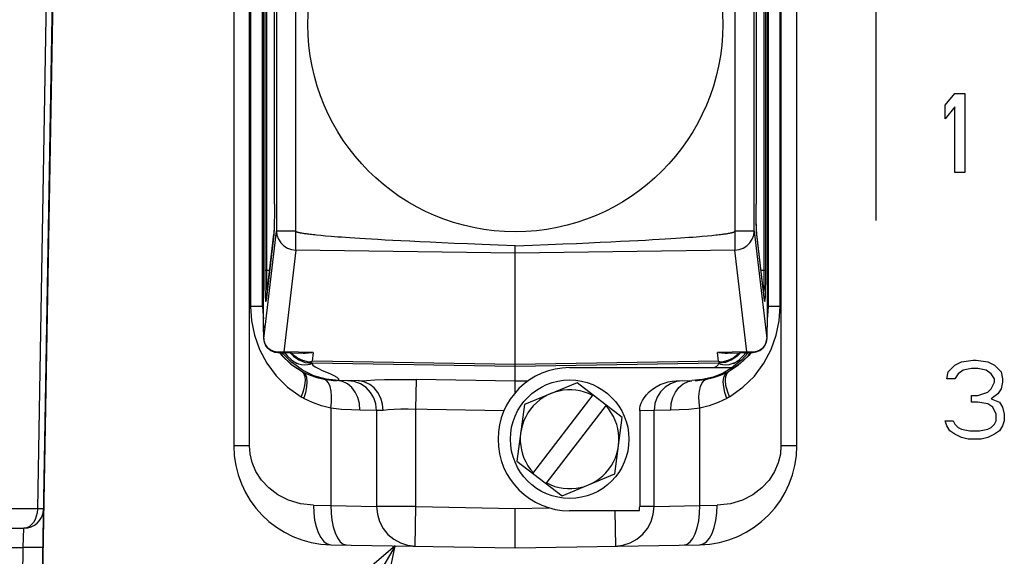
# Model space of a CAD drawing. Header units: millimetres. Extents: x 0 to 1249, y 0 to 420.
# Tile 91 of 104: x 495.42 to 502.07, y 257.35 to 260.98. Entities that reach past the tile are written whole.
import ezdxf

# ---------------------------------------------------------------- set-up
doc = ezdxf.new("R2010")
doc.units = ezdxf.units.MM
doc.header["$LTSCALE"] = 32.67
doc.linetypes.add('CENTER', pattern=[0.6, 0.375, -0.075, 0.075, -0.075])
doc.layers.get('0').update_dxf_attribs({"linetype": 'CONTINUOUS'})
for name, color, linetype in [('AXIS', 7, 'CONTINUOUS'), ('DRA_ITEM', 7, 'CONTINUOUS'), ('PIPING_NO', 7, 'CONTINUOUS'), ('ROUND', 7, 'CONTINUOUS')]:
    doc.layers.add(name, color=color, linetype=linetype)

msp = doc.modelspace()

# ---------------------------------------------------------------- linework, layer by layer
at = {"color": 6, "linetype": 'CONTINUOUS'}
for p, q in [((496.865201, 263.788823), (496.865201, 258.098739)), ((500.665201, 258.098739), (500.665201, 263.788823)), ((497.283977, 259.54836), (497.283977, 262.339202)), ((500.246425, 262.339234), (500.246425, 259.548327)), ((497.140217, 259.730492), (497.140217, 262.15707)), ((500.390185, 262.15707), (500.390185, 259.730492)), ((497.140127, 259.698219), (497.140088, 259.693664)), ((500.390312, 259.69426), (500.39027, 259.699314)), ((497.139127, 259.616063), (497.139013, 259.611589)), ((497.139766, 259.655637), (497.139688, 259.650853)), ((500.390707, 259.65152), (500.390623, 259.656823)), ((497.08308, 259.0822), (497.135431, 259.529002)), ((497.136134, 259.536601), (497.135443, 259.529098)), ((497.484533, 259.515289), (497.451966, 259.518269)), ((497.522694, 259.512058), (497.484533, 259.515289)), ((500.062275, 259.516761), (500.092405, 259.519625)), ((500.092405, 259.519625), (500.118113, 259.522273)), ((500.39496, 259.529091), (500.394234, 259.537048)), ((500.447323, 259.0822), (500.394972, 259.529002)), ((498.765201, 258.458688), (498.765201, 259.449587)), ((497.082712, 259.079566), (497.082667, 259.079334)), ((497.083081, 259.082202), (497.082712, 259.079566)), ((500.447454, 259.081135), (500.447322, 259.082201)), ((500.447729, 259.079362), (500.447454, 259.081135)), ((500.447684, 259.079541), (500.447729, 259.079362)), ((497.066641, 258.916376), (497.066733, 258.89658)), ((497.066876, 258.881665), (497.067011, 258.86761)), ((500.463526, 258.881665), (500.463669, 258.89658)), ((497.067274, 258.851202), (497.067449, 258.840262)), ((497.067851, 258.823549), (497.067846, 258.82269)), ((500.462557, 258.82269), (500.462576, 258.823548)), ((500.462953, 258.840262), (500.463128, 258.851202)), ((497.163242, 258.728825), (497.167758, 258.728607)), ((497.168445, 258.728459), (497.341883, 258.725431)), ((497.199264, 258.720782), (497.194262, 258.728008)), ((497.25933, 258.659796), (497.199264, 258.720782)), ((497.203398, 258.733972), (497.201309, 258.734075)), ((497.401606, 258.729461), (497.203398, 258.73397)), ((497.209378, 258.727744), (497.215819, 258.719074)), ((497.249916, 258.683639), (497.269094, 258.669413)), ((497.341883, 258.725478), (497.313691, 258.728872)), ((497.333061, 258.725585), (497.347998, 258.7241)), ((497.353883, 258.725554), (497.341883, 258.725478)), ((497.347998, 258.7241), (497.394914, 258.729722)), ((497.393494, 258.729778), (497.353883, 258.725554)), ((500.327004, 258.733972), (500.128797, 258.729461)), ((500.135488, 258.729722), (500.182385, 258.7241)), ((500.176705, 258.725548), (500.136909, 258.729778)), ((500.188519, 258.725478), (500.176705, 258.725548)), ((500.182385, 258.7241), (500.197345, 258.725585)), ((500.217738, 258.728998), (500.188519, 258.725478)), ((500.18852, 258.725431), (500.361956, 258.728459)), ((500.291064, 258.677808), (500.228462, 258.6271)), ((500.33584, 258.728003), (500.291064, 258.677808)), ((500.329094, 258.734075), (500.327004, 258.73397)), ((500.366016, 258.728792), (500.368059, 258.728887)), ((497.260781, 258.658679), (497.25933, 258.659796)), ((497.329475, 258.60955), (497.260781, 258.658679)), ((497.268987, 258.669492), (497.273949, 258.666255)), ((497.273949, 258.666255), (497.282309, 258.660968)), ((497.282309, 258.660968), (497.292899, 258.654458)), ((497.298765, 258.618718), (497.330025, 258.59927)), ((499.131868, 258.627114), (500.230071, 258.627114)), ((500.237223, 258.654284), (500.249375, 258.661767)), ((500.249375, 258.661767), (500.261297, 258.669414)), ((497.330025, 258.59927), (497.33431, 258.597006)), ((500.196092, 258.597006), (500.200378, 258.59927)), ((500.200378, 258.59927), (500.207676, 258.60382)), ((497.551545, 258.540435), (497.563305, 258.540105)), ((497.705134, 258.537633), (497.563305, 258.540105)), ((497.714551, 258.537273), (497.705134, 258.537633)), ((499.181956, 258.525408), (498.826413, 258.377972)), ((499.487411, 258.291217), (499.181956, 258.525408)), ((499.850864, 258.538077), (499.956632, 258.539923)), ((498.884082, 257.913728), (499.289713, 258.442791)), ((498.826413, 258.377972), (498.776325, 257.996345)), ((498.974022, 257.844771), (499.379654, 258.373834)), ((499.437322, 257.909589), (499.487411, 258.291217)), ((499.604468, 258.335951), (499.604468, 257.688858)), ((498.776325, 257.996345), (499.081779, 257.762154)), ((499.081779, 257.762154), (499.437322, 257.909589)), ((498.765201, 257.410442), (498.765201, 257.67715)), ((499.602056, 257.660448), (499.131868, 257.660448)), ((497.520233, 257.432173), (498.765201, 257.410442)), ((498.765201, 257.410442), (500.010169, 257.432173))]:
    msp.add_line(p, q, dxfattribs=at)
at = {"color": 9, "linetype": 'CONTINUOUS'}
for p, q in [((496.972192, 258.098739), (496.972192, 263.788823)), ((500.558211, 263.788823), (500.558211, 258.098739)), ((497.066658, 258.91642), (497.066658, 262.971141)), ((500.463745, 262.971141), (500.463745, 258.91642)), ((496.977937, 262.847291), (496.977937, 259.04027)), ((497.058465, 259.040202), (497.058465, 262.847359)), ((500.471938, 262.847359), (500.471938, 259.040202)), ((500.552466, 259.04027), (500.552466, 262.847291)), ((497.074608, 262.603872), (497.074608, 259.283689)), ((497.087758, 259.283689), (497.087758, 262.603872)), ((500.442645, 262.603872), (500.442645, 259.283689)), ((500.455794, 259.283689), (500.455794, 262.603872)), ((497.153037, 262.339234), (497.153037, 259.548327)), ((500.377366, 259.548327), (500.377366, 262.339234)), ((497.140088, 259.693664), (497.139688, 259.650853)), ((497.140217, 259.730492), (497.140088, 259.693664)), ((500.390312, 259.69426), (500.390185, 259.730492)), ((500.390707, 259.65152), (500.390312, 259.69426)), ((497.139013, 259.611589), (497.138445, 259.589292)), ((497.139688, 259.650853), (497.139013, 259.611589)), ((500.391105, 259.626432), (500.390707, 259.65152)), ((500.391567, 259.602299), (500.391105, 259.626432)), ((497.067851, 258.823549), (497.153037, 259.548327)), ((497.136641, 259.543313), (497.135305, 259.526675)), ((497.137836, 259.568971), (497.136641, 259.543313)), ((497.138445, 259.589292), (497.137836, 259.568971)), ((497.283977, 259.548327), (497.153037, 259.548327)), ((500.377366, 259.548327), (500.246425, 259.548327)), ((500.377366, 259.548327), (500.462551, 258.823549)), ((500.392568, 259.568924), (500.391567, 259.602299)), ((500.393762, 259.543294), (500.392568, 259.568924)), ((500.395098, 259.526675), (500.393762, 259.543294)), ((497.135305, 259.526675), (497.082953, 259.079872)), ((497.135431, 259.529002), (497.135305, 259.526675)), ((497.135442, 259.529099), (497.135431, 259.529002)), ((500.394972, 259.529002), (500.394961, 259.529092)), ((500.395098, 259.526675), (500.394972, 259.529002)), ((500.447449, 259.079872), (500.395098, 259.526675)), ((497.283977, 259.419557), (497.203398, 258.73397)), ((498.765201, 259.399718), (497.283977, 259.419557)), ((500.246425, 259.419557), (498.765201, 259.399718)), ((500.327004, 258.733972), (500.246425, 259.419557)), ((497.106688, 259.283689), (497.074608, 259.283689)), ((500.455794, 259.283689), (500.423715, 259.283689)), ((497.082953, 259.079872), (497.08308, 259.0822)), ((500.447323, 259.0822), (500.447449, 259.079872)), ((497.058465, 259.04027), (496.977937, 259.04027)), ((497.066249, 259.040202), (497.058465, 259.040202)), ((500.471938, 259.040202), (500.464154, 259.040202)), ((500.552466, 259.04027), (500.471938, 259.04027)), ((497.066876, 258.881665), (497.066658, 258.91642)), ((497.067274, 258.851202), (497.066876, 258.881665)), ((500.463526, 258.881665), (500.463128, 258.851202)), ((500.463745, 258.91642), (500.463526, 258.881665)), ((497.067851, 258.823549), (497.067274, 258.851202)), ((497.067851, 258.823549), (497.067846, 258.822744)), ((497.07168, 258.798502), (497.067851, 258.823549)), ((500.462551, 258.823549), (500.458727, 258.798518)), ((500.463128, 258.851202), (500.462551, 258.823549)), ((500.462551, 258.823549), (500.462558, 258.822746)), ((497.082486, 258.775002), (497.07168, 258.798502)), ((497.097933, 258.757052), (497.082486, 258.775002)), ((500.458727, 258.798518), (500.44793, 258.775023)), ((497.175691, 258.731258), (497.161733, 258.73156)), ((497.167758, 258.728607), (497.168449, 258.728587)), ((497.168449, 258.728587), (497.172006, 258.728579)), ((497.177255, 258.728305), (497.19222, 258.70801)), ((497.19222, 258.70801), (497.258212, 258.646046)), ((497.201309, 258.734075), (497.200442, 258.73404)), ((497.205013, 258.72782), (497.209914, 258.725909)), ((497.209914, 258.725909), (497.212864, 258.723051)), ((497.401606, 258.729461), (497.394654, 258.670317)), ((500.135748, 258.670317), (500.128797, 258.729461)), ((500.272188, 258.646044), (500.338181, 258.708009)), ((500.329958, 258.734041), (500.329094, 258.734075)), ((500.338181, 258.708009), (500.353147, 258.728305)), ((500.368679, 258.73156), (500.354718, 258.731258)), ((500.361952, 258.728587), (500.362692, 258.728609)), ((500.362692, 258.728609), (500.366016, 258.728792)), ((497.24975, 258.651432), (497.310023, 258.611714)), ((497.258212, 258.646046), (497.334324, 258.596998)), ((497.264061, 258.672871), (497.268665, 258.669696)), ((497.268665, 258.669696), (497.269094, 258.669413)), ((497.269094, 258.669413), (497.281861, 258.661972)), ((497.391934, 258.655434), (497.394008, 258.660597)), ((497.394008, 258.660597), (498.765201, 258.636736)), ((498.765201, 258.647209), (497.394654, 258.670317)), ((500.135748, 258.670317), (498.765201, 258.647209)), ((498.765201, 258.636736), (500.136395, 258.660597)), ((500.138469, 258.655434), (500.136395, 258.660597)), ((500.196079, 258.596998), (500.272188, 258.646044)), ((500.281153, 258.651827), (500.220768, 258.611981)), ((500.249228, 258.662326), (500.2613, 258.669408)), ((500.2613, 258.669408), (500.261734, 258.669694)), ((500.261734, 258.669694), (500.267014, 258.673357)), ((497.571699, 258.55084), (497.573917, 258.539922)), ((498.094458, 258.347011), (498.097948, 258.546363)), ((498.765201, 258.53468), (498.097948, 258.546363)), ((500.194097, 258.589595), (500.207888, 258.603481)), ((500.200401, 258.599283), (500.208214, 258.603573)), ((497.598838, 258.53425), (497.563305, 258.540105)), ((498.849636, 258.536154), (498.765201, 258.534685)), ((499.896743, 258.538877), (499.853215, 258.533252)), ((497.520269, 258.352619), (497.520269, 257.696945)), ((498.688664, 258.336607), (498.042709, 258.347898)), ((498.094458, 257.688858), (498.094458, 258.347011)), ((500.010133, 257.696945), (500.010133, 258.352619)), ((497.82915, 258.338908), (497.716583, 258.340136)), ((497.873265, 258.33756), (497.82915, 258.338908)), ((497.82915, 258.338908), (497.82915, 257.688858)), ((499.701252, 258.338908), (499.604468, 258.335951)), ((499.813819, 258.340136), (499.701252, 258.338908)), ((499.701252, 257.688858), (499.701252, 258.338908)), ((496.972192, 258.098739), (496.865201, 258.098739)), ((500.665201, 258.098739), (500.558211, 258.098739)), ((497.403633, 257.6988), (497.520269, 257.696945)), ((497.520269, 257.696945), (497.82915, 257.688858)), ((498.094458, 257.688858), (497.82915, 257.688858)), ((498.089804, 257.422232), (498.094458, 257.688858)), ((498.094458, 257.688858), (498.765201, 257.67715)), ((498.765201, 257.67715), (498.992059, 257.68111)), ((499.701252, 257.688858), (499.604468, 257.688858)), ((499.701252, 257.688858), (500.010133, 257.696945)), ((500.010133, 257.696945), (500.12677, 257.6988)), ((499.436441, 257.660448), (499.440599, 257.422232)), ((495.069813, 257.413938), (495.445031, 257.413938))]:
    msp.add_line(p, q, dxfattribs=at)
at = {"color": 7, "linetype": 'CONTINUOUS'}
msp.add_line((491.995089, 257.543781), (495.449564, 257.543781), dxfattribs=at)
at = {"color": 6, "linetype": 'CONTINUOUS'}
for points in [[(500.394234, 259.537048), (500.393139, 259.555831), (500.392114, 259.582926), (500.391252, 259.617224), (500.391105, 259.626432)], [(497.138445, 259.589292), (497.138257, 259.581914), (497.137227, 259.555076), (497.136134, 259.536601)], [(497.451966, 259.518269), (497.424179, 259.521021), (497.411859, 259.522319), (497.400484, 259.523569), (497.389984, 259.524772), (497.380294, 259.525931), (497.371352, 259.527048), (497.363104, 259.528126), (497.355496, 259.529167), (497.348483, 259.530172), (497.34202, 259.531144), (497.336065, 259.532085), (497.330582, 259.532997), (497.325535, 259.533881), (497.320893, 259.53474), (497.316626, 259.535576), (497.312707, 259.536389), (497.30911, 259.537184), (497.305814, 259.53796), (497.302797, 259.538721), (497.300037, 259.539471), (497.297515, 259.540211), (497.295217, 259.540946), (497.293129, 259.54168), (497.291241, 259.542417), (497.289545, 259.543163), (497.288037, 259.543926), (497.286722, 259.544717), (497.285612, 259.545547), (497.284736, 259.546438), (497.284169, 259.54738), (497.283977, 259.54836)], [(500.118113, 259.522273), (500.129509, 259.523523), (500.140031, 259.524726), (500.149743, 259.525886), (500.158706, 259.527004), (500.166974, 259.528083), (500.174601, 259.529124), (500.181633, 259.53013), (500.188115, 259.531103), (500.194087, 259.532045), (500.199587, 259.532957), (500.20465, 259.533842), (500.209308, 259.534702), (500.21359, 259.535538), (500.217523, 259.536352), (500.221133, 259.537147), (500.224443, 259.537925), (500.227472, 259.538687), (500.230244, 259.539437), (500.232777, 259.540178), (500.235086, 259.540913), (500.237185, 259.541647), (500.239083, 259.542384), (500.240789, 259.543131), (500.242306, 259.543894), (500.243631, 259.544684), (500.244751, 259.545513), (500.245638, 259.546403), (500.246219, 259.547346), (500.246425, 259.548327)], [(498.765201, 259.449587), (498.64908, 259.453979), (498.542064, 259.458175), (498.443418, 259.462181), (498.352527, 259.466005), (498.268722, 259.469656), (498.191416, 259.473145), (498.120105, 259.476477), (498.054313, 259.479661), (497.993608, 259.482703), (497.937589, 259.48561), (497.885891, 259.488389), (497.838176, 259.491046), (497.794136, 259.493586), (497.753484, 259.496016), (497.715957, 259.49834), (497.681316, 259.500564), (497.649341, 259.502692), (497.619833, 259.504728), (497.592582, 259.506679), (497.567413, 259.508548), (497.544167, 259.51034), (497.522694, 259.512058)], [(498.765201, 259.449587), (498.881169, 259.453974), (498.988057, 259.458163), (499.086595, 259.462165), (499.177397, 259.465984), (499.261131, 259.469632), (499.338379, 259.473117), (499.409644, 259.476446), (499.475402, 259.479627), (499.536083, 259.482666), (499.592085, 259.485572), (499.643773, 259.488349), (499.691484, 259.491004), (499.735527, 259.493543), (499.776185, 259.495971), (499.813721, 259.498294), (499.848376, 259.500517), (499.880366, 259.502645), (499.909892, 259.504681), (499.937163, 259.506631), (499.962352, 259.5085), (499.985621, 259.510291), (500.007116, 259.51201), (500.026975, 259.513658), (500.062275, 259.516761)], [(497.067846, 258.822744), (497.068981, 258.809971), (497.077037, 258.783548), (497.093372, 258.759712), (497.115728, 258.742406), (497.140072, 258.73259), (497.163242, 258.728825)], [(500.368059, 258.728887), (500.39151, 258.732912), (500.415652, 258.742961), (500.437519, 258.76023), (500.453455, 258.78374), (500.461398, 258.809822), (500.462556, 258.822745)], [(497.215819, 258.719074), (497.22892, 258.703609), (497.249916, 258.683639)], [(497.371464, 258.664676), (497.331713, 258.674296), (497.294874, 258.691623), (497.262309, 258.715954), (497.252504, 258.726991)], [(500.277893, 258.726991), (500.267991, 258.71586), (500.235427, 258.691562), (500.198621, 258.674273), (500.158939, 258.664676)], [(500.2613, 258.669408), (500.280479, 258.683633), (500.3015, 258.703628)], [(500.3015, 258.703628), (500.314625, 258.719127), (500.321024, 258.727744)], [(497.573917, 258.539922), (497.488782, 258.548977), (497.406702, 258.572351), (497.329475, 258.60955)], [(497.394008, 258.660597), (497.386466, 258.661654), (497.378948, 258.663014), (497.371464, 258.664676)], [(497.371489, 258.664673), (497.379178, 258.666279), (497.386902, 258.66816), (497.394654, 258.670317)], [(500.230071, 258.627114), (500.167237, 258.590541), (500.099754, 258.56347), (500.029055, 258.546477), (499.956632, 258.539923)], [(500.135748, 258.670317), (500.143501, 258.66816), (500.151224, 258.666279), (500.158914, 258.664673)], [(500.158939, 258.664676), (500.151455, 258.663014), (500.143937, 258.661654), (500.136395, 258.660597)], [(497.873265, 258.337561), (497.868848, 258.380548), (497.856922, 258.42145), (497.838065, 258.458407), (497.813154, 258.48974), (497.783331, 258.514017), (497.749956, 258.530117), (497.714551, 258.537273)], [(499.604468, 258.335951), (499.605519, 258.352277), (499.608778, 258.369063), (499.61452, 258.386589), (499.623141, 258.405033), (499.635016, 258.424281), (499.650395, 258.443961), (499.669287, 258.46345), (499.691339, 258.481898), (499.715864, 258.49843), (499.742016, 258.512371), (499.769052, 258.52336), (499.796476, 258.531297), (499.823872, 258.536181), (499.850864, 258.538077)]]:
    msp.add_lwpolyline(points, dxfattribs=at)
at = {"color": 9, "linetype": 'CONTINUOUS'}
for points in [[(497.153037, 259.548327), (497.156507, 259.520126), (497.166276, 259.49329), (497.181872, 259.469123), (497.202538, 259.4488), (497.227269, 259.433309), (497.254863, 259.423401), (497.283977, 259.419557)], [(497.283977, 259.419557), (497.283646, 259.430082), (497.283441, 259.446211), (497.283371, 259.467179), (497.283441, 259.491993), (497.283646, 259.519476), (497.283978, 259.548358)], [(500.246425, 259.419557), (500.27554, 259.423402), (500.303134, 259.433309), (500.327865, 259.4488), (500.34853, 259.469122), (500.364126, 259.493289), (500.373896, 259.520126), (500.377366, 259.548327)], [(500.246425, 259.548327), (500.246756, 259.519476), (500.246961, 259.491993), (500.247031, 259.467179), (500.246961, 259.446211), (500.246756, 259.430082), (500.246425, 259.419557)], [(497.074608, 259.283689), (497.074742, 259.241525), (497.075142, 259.200703), (497.075798, 259.163062), (497.076684, 259.130325), (497.077762, 259.103988), (497.078985, 259.085223)], [(497.089972, 259.141029), (497.089147, 259.162841), (497.088262, 259.20066), (497.087841, 259.241822), (497.087758, 259.283689)], [(500.442645, 259.283689), (500.442561, 259.241784), (500.442141, 259.200599), (500.441255, 259.162774), (500.44043, 259.141027)], [(500.451417, 259.085218), (500.45264, 259.103979), (500.453718, 259.130314), (500.454604, 259.163051), (500.45526, 259.200694), (500.455661, 259.241519), (500.455794, 259.283689)], [(497.078985, 259.085223), (497.080297, 259.074804), (497.081639, 259.073061), (497.082953, 259.079872)], [(500.447449, 259.079872), (500.448763, 259.073062), (500.450105, 259.074803), (500.451417, 259.085218)], [(496.977937, 259.04027), (496.984409, 258.943875), (497.004461, 258.846093), (497.038791, 258.74939), (497.087682, 258.656659), (497.151151, 258.570745), (497.228732, 258.494259), (497.319606, 258.429961)], [(497.058465, 259.04027), (497.062757, 258.975984), (497.066641, 258.957314)], [(500.210796, 258.429961), (500.301621, 258.494208), (500.379061, 258.570496), (500.442581, 258.656424), (500.491575, 258.74934), (500.525946, 258.846188), (500.545996, 258.944005), (500.552466, 259.04027)], [(500.471938, 259.04027), (500.467674, 258.976219), (500.463761, 258.957334)], [(497.161733, 258.73156), (497.146789, 258.73355), (497.130967, 258.737822), (497.114475, 258.745258), (497.097933, 258.757052)], [(500.44793, 258.775023), (500.432487, 258.757068), (500.415943, 258.745267), (500.399449, 258.737826), (500.383624, 258.733551), (500.368679, 258.73156)], [(497.172006, 258.728579), (497.179111, 258.729016), (497.185528, 258.729946), (497.19164, 258.731146), (497.197025, 258.73253), (497.201242, 258.734094)], [(497.172949, 258.72838), (497.188893, 258.707917), (497.24975, 258.651432)], [(497.200442, 258.73404), (497.188554, 258.732228), (497.175691, 258.731258)], [(497.24485, 258.727125), (497.267386, 258.703569), (497.304779, 258.678731), (497.347126, 258.662733), (497.392413, 258.656626)], [(500.285541, 258.727125), (500.263013, 258.703577), (500.22562, 258.678739), (500.183273, 258.662741), (500.137987, 258.656634)], [(500.357495, 258.728381), (500.342144, 258.70861), (500.281153, 258.651827)], [(500.317519, 258.723024), (500.320625, 258.726026), (500.325054, 258.727723)], [(500.329161, 258.734094), (500.333438, 258.732513), (500.338815, 258.731134), (500.344899, 258.72994), (500.351298, 258.729015), (500.358383, 258.728579), (500.361952, 258.728587)], [(500.354718, 258.731258), (500.341852, 258.732227), (500.329958, 258.734041)], [(497.281861, 258.661972), (497.301557, 258.653742), (497.322787, 258.64856), (497.344379, 258.64678), (497.364205, 258.647921), (497.380671, 258.651161), (497.391928, 258.655436)], [(497.391934, 258.655434), (497.398421, 258.643801), (497.414185, 258.631983), (497.436373, 258.620201), (497.46271, 258.608337), (497.490446, 258.596596), (497.517555, 258.584866), (497.541456, 258.573353), (497.56027, 258.561941), (497.571699, 258.55084)], [(500.107679, 258.627114), (500.124075, 258.637162), (500.134479, 258.646609), (500.138469, 258.655434)], [(500.138474, 258.655436), (500.149806, 258.651135), (500.166381, 258.647895), (500.186389, 258.646784), (500.208138, 258.648647), (500.229473, 258.65395), (500.249228, 258.662326)], [(497.322515, 258.603481), (497.336305, 258.589595), (497.344627, 258.568021), (497.347094, 258.539805), (497.343593, 258.506297), (497.334286, 258.469093), (497.319606, 258.429961)], [(497.334324, 258.596998), (497.380002, 258.576387), (497.426822, 258.560443), (497.4748, 258.549034)], [(497.337067, 258.419772), (497.350674, 258.459933), (497.358789, 258.497232), (497.361419, 258.531283), (497.358201, 258.560444), (497.349082, 258.582788), (497.334324, 258.596998)], [(497.4748, 258.549034), (497.506136, 258.544132), (497.536172, 258.54125), (497.551545, 258.540435)], [(497.520268, 258.352616), (497.524899, 258.394035), (497.525637, 258.432737), (497.522582, 258.468137), (497.515746, 258.498934), (497.505161, 258.523771), (497.491301, 258.540815), (497.4748, 258.549034)], [(497.714551, 258.537273), (497.762091, 258.541005), (497.818273, 258.543927), (497.881639, 258.545963), (497.950602, 258.547062), (498.023331, 258.547197), (498.097948, 258.546363)], [(499.979794, 258.540473), (499.994247, 258.541251), (500.024286, 258.544135), (500.055602, 258.549034)], [(500.010133, 258.352619), (500.005504, 258.394035), (500.004765, 258.432737), (500.00782, 258.468137), (500.014656, 258.498934), (500.025241, 258.523771), (500.039101, 258.540815), (500.055602, 258.549034)], [(500.055602, 258.549034), (500.103581, 258.560443), (500.150401, 258.576387), (500.196079, 258.596998)], [(500.193336, 258.419769), (500.179729, 258.459933), (500.171613, 258.497232), (500.168983, 258.531283), (500.172202, 258.560444), (500.18132, 258.582788), (500.196079, 258.596998)], [(500.210797, 258.429961), (500.196116, 258.469094), (500.186809, 258.506298), (500.183308, 258.539807), (500.185776, 258.568022), (500.194097, 258.589595)], [(497.716583, 258.340136), (497.713048, 258.384078), (497.702387, 258.424867), (497.685017, 258.461864), (497.661414, 258.493551), (497.63212, 258.518369), (497.598838, 258.53425)], [(497.720903, 258.51692), (497.678676, 258.532882), (497.63366, 258.538877)], [(497.82915, 258.338907), (497.824318, 258.382751), (497.810507, 258.423463), (497.788246, 258.460407), (497.758147, 258.492076), (497.720903, 258.51692)], [(499.853215, 258.533252), (499.812958, 258.518659), (499.776599, 258.495639), (499.745625, 258.464835), (499.721564, 258.42697), (499.706426, 258.384253), (499.701252, 258.338907)], [(499.813819, 258.340135), (499.817355, 258.384078), (499.828015, 258.424867), (499.845385, 258.461864), (499.868988, 258.493551), (499.898282, 258.518369), (499.931564, 258.53425), (499.95688, 258.538422)], [(497.337067, 258.419771), (497.331194, 258.423061), (497.325373, 258.426458), (497.319606, 258.429961)], [(497.520269, 258.352619), (497.457508, 258.368605), (497.396441, 258.390949), (497.337067, 258.419771)], [(500.193335, 258.419771), (500.133961, 258.390949), (500.072894, 258.368605), (500.010133, 258.352619)], [(500.210796, 258.429961), (500.205029, 258.426458), (500.199209, 258.423061), (500.193335, 258.419771)], [(497.716583, 258.340136), (497.659085, 258.341625), (497.593216, 258.345506), (497.520269, 258.352619)], [(498.042709, 258.347898), (497.992857, 258.347351), (497.946868, 258.345389), (497.906501, 258.342086), (497.873265, 258.33756)], [(500.010133, 258.352619), (499.937186, 258.345506), (499.871317, 258.341625), (499.813819, 258.340136)], [(497.403633, 257.6988), (497.314761, 257.708316), (497.234031, 257.732404), (497.162767, 257.768742), (497.101879, 257.814955), (497.052284, 257.868412), (497.014728, 257.926977), (496.989675, 257.987358), (496.976154, 258.045626), (496.972192, 258.098739)], [(500.558211, 258.098739), (500.55405, 258.044115), (500.540165, 257.985513), (500.514939, 257.925571), (500.477739, 257.8679), (500.428821, 257.815218), (500.368726, 257.76943), (500.297999, 257.733038), (500.217081, 257.70859), (500.12677, 257.6988)], [(497.403633, 257.6988), (497.405201, 257.647322), (497.41115, 257.598499), (497.421103, 257.553867), (497.434975, 257.513871), (497.452461, 257.480155), (497.473146, 257.454285), (497.496161, 257.437947), (497.520233, 257.432173)], [(497.520269, 257.696944), (497.521631, 257.645405), (497.52697, 257.596606), (497.535999, 257.55196), (497.548622, 257.511956), (497.564562, 257.47824), (497.583442, 257.45238), (497.60447, 257.436062), (497.626482, 257.430319)], [(497.82915, 257.688858), (497.834127, 257.637403), (497.848888, 257.587882), (497.87288, 257.542155), (497.9052, 257.501942), (497.944635, 257.468755), (497.989701, 257.44384), (498.038705, 257.428136), (498.089804, 257.422232)], [(499.440599, 257.422232), (499.491707, 257.428138), (499.540755, 257.443864), (499.585871, 257.468826), (499.625335, 257.502078), (499.657649, 257.542349), (499.681601, 257.588095), (499.696307, 257.637562), (499.701252, 257.688858)], [(499.90392, 257.430319), (499.92524, 257.435714), (499.945289, 257.450647), (499.963441, 257.474234), (499.979516, 257.506271), (499.992841, 257.546019), (500.002785, 257.592515), (500.008655, 257.643727), (500.010134, 257.696944)], [(500.010169, 257.432173), (500.033485, 257.437598), (500.055428, 257.452553), (500.075313, 257.476152), (500.092943, 257.508191), (500.107582, 257.547934), (500.118536, 257.59441), (500.125072, 257.645645), (500.12677, 257.6988)]]:
    msp.add_lwpolyline(points, dxfattribs=at)
at = {"color": 7, "linetype": 'CONTINUOUS'}
msp.add_circle((498.765201, 260.943781), 1.4, dxfattribs=at)
at = {"color": 6, "linetype": 'CONTINUOUS'}
msp.add_circle((499.131868, 258.143781), 0.4, dxfattribs=at)
for centre, radius, start, end in [((499.131868, 258.143781), 0.483333, 90, 270), ((499.131868, 258.143781), 0.333333, 62.3104926, 222.7348545), ((499.131868, 258.143781), 0.333333, 242.3104926, 42.7348545), ((497.531868, 258.098739), 0.666667, 180, 269), ((499.998535, 258.098739), 0.666667, 271, 360), ((499.435945, 257.688858), 0.168523, 350.2945688, 360)]:
    msp.add_arc(centre, radius, start, end, dxfattribs=at)
at = {"layer": 'AXIS', "color": 7, "linetype": 'CENTER'}
msp.add_line((501.198535, 291.474161), (501.198535, 254.217901), dxfattribs=at)
at = {"layer": 'DRA_ITEM', "color": 2, "linetype": 'CONTINUOUS'}
msp.add_line((497.954241, 257.424598), (487.766564, 240.14508), dxfattribs=at)
msp.add_lwpolyline([(497.570381, 255.561359), (497.954241, 257.424598), (496.509729, 256.186699)], dxfattribs=at)
at = {"layer": 'PIPING_NO', "color": 4, "linetype": 'CONTINUOUS'}
for p, q in [((501.665201, 260.397682), (501.731868, 260.477114)), ((501.731868, 260.477114), (501.798535, 260.477114)), ((501.798535, 260.477114), (501.798535, 259.943781)), ((501.665201, 260.306901), (501.665201, 260.397682)), ((501.731868, 260.386334), (501.665201, 260.306901)), ((501.731868, 259.943781), (501.731868, 260.386334)), ((501.798535, 259.943781), (501.731868, 259.943781)), ((501.776312, 258.665767), (501.85409, 258.677114)), ((501.85409, 258.677114), (501.876312, 258.677114)), ((501.876312, 258.677114), (501.95409, 258.665767)), ((501.687423, 258.597682), (501.731868, 258.643072)), ((501.731868, 258.643072), (501.776312, 258.665767)), ((501.787423, 258.609029), (501.75409, 258.586334)), ((501.842979, 258.620377), (501.787423, 258.609029)), ((501.887423, 258.620377), (501.842979, 258.620377)), ((501.942979, 258.609029), (501.887423, 258.620377)), ((501.976312, 258.586334), (501.942979, 258.609029)), ((501.95409, 258.665767), (501.998535, 258.643072)), ((501.998535, 258.643072), (502.042979, 258.597682)), ((501.676312, 258.552292), (501.687423, 258.597682)), ((501.731868, 258.552292), (501.676312, 258.552292)), ((501.75409, 258.586334), (501.731868, 258.552292)), ((501.998535, 258.552292), (501.976312, 258.586334)), ((501.998535, 258.529596), (501.998535, 258.552292)), ((502.042979, 258.597682), (502.05409, 258.552292)), ((502.05409, 258.552292), (502.05409, 258.529596)), ((501.95409, 258.461511), (501.976312, 258.484206)), ((501.976312, 258.484206), (501.998535, 258.529596)), ((502.042979, 258.484206), (502.020757, 258.450164)), ((502.05409, 258.529596), (502.042979, 258.484206)), ((501.842979, 258.438816), (501.887423, 258.438816)), ((501.842979, 258.393426), (501.842979, 258.438816)), ((501.887423, 258.438816), (501.95409, 258.461511)), ((502.020757, 258.450164), (501.976312, 258.416121)), ((501.976312, 258.416121), (502.031868, 258.393426)), ((501.887423, 258.393426), (501.842979, 258.393426)), ((501.95409, 258.382079), (501.887423, 258.393426)), ((501.987423, 258.359384), (501.95409, 258.382079)), ((502.009646, 258.313994), (501.987423, 258.359384)), ((502.031868, 258.393426), (502.05409, 258.359384)), ((502.05409, 258.359384), (502.065201, 258.313994)), ((502.009646, 258.268604), (502.009646, 258.313994)), ((502.065201, 258.313994), (502.065201, 258.268604)), ((501.665201, 258.268604), (501.720757, 258.268604)), ((501.676312, 258.234561), (501.665201, 258.268604)), ((501.698535, 258.200518), (501.676312, 258.234561)), ((501.720757, 258.268604), (501.731868, 258.245909)), ((501.731868, 258.245909), (501.75409, 258.223214)), ((501.75409, 258.223214), (501.776312, 258.211866)), ((501.776312, 258.211866), (501.831868, 258.200518)), ((501.898535, 258.200518), (501.95409, 258.211866)), ((501.95409, 258.211866), (501.976312, 258.223214)), ((501.976312, 258.223214), (501.998535, 258.245909)), ((501.998535, 258.245909), (502.009646, 258.268604)), ((502.05409, 258.234561), (502.031868, 258.200518)), ((502.065201, 258.268604), (502.05409, 258.234561)), ((501.731868, 258.177823), (501.698535, 258.200518)), ((501.776312, 258.155128), (501.731868, 258.177823)), ((501.820757, 258.143781), (501.776312, 258.155128)), ((501.909646, 258.143781), (501.820757, 258.143781)), ((501.831868, 258.200518), (501.898535, 258.200518)), ((501.95409, 258.155128), (501.909646, 258.143781)), ((501.998535, 258.177823), (501.95409, 258.155128)), ((502.031868, 258.200518), (501.998535, 258.177823))]:
    msp.add_line(p, q, dxfattribs=at)
at = {"layer": 'ROUND', "color": 9, "linetype": 'CONTINUOUS'}
for p, q in [((495.677566, 265.554253), (495.53997, 257.673624)), ((495.554838, 257.673681), (492.44525, 257.673624)), ((495.445031, 257.413938), (495.449564, 257.543781)), ((495.441662, 257.220919), (495.445031, 257.413938))]:
    msp.add_line(p, q, dxfattribs=at)
at = {"layer": 'ROUND', "color": 7, "linetype": 'CONTINUOUS'}
for p, q in [((495.573798, 257.22217), (495.72035, 265.555503)), ((495.720434, 265.555416), (495.574975, 257.222083))]:
    msp.add_line(p, q, dxfattribs=at)
at = {"layer": 'ROUND', "color": 9, "linetype": 'CONTINUOUS'}
for points in [[(495.53997, 257.673624), (495.537837, 257.64812), (495.532423, 257.623686), (495.523929, 257.601238), (495.512672, 257.58161), (495.499069, 257.565531), (495.483626, 257.553599), (495.466918, 257.546259), (495.449564, 257.543781)], [(495.581754, 257.674543), (495.581058, 257.674391), (495.575666, 257.67407), (495.566846, 257.67383), (495.554838, 257.673681)], [(495.577186, 257.414815), (495.575773, 257.414465), (495.568179, 257.413943), (495.555856, 257.413555), (495.539276, 257.413316), (495.519077, 257.413234), (495.496034, 257.413314), (495.471032, 257.413551), (495.445031, 257.413938)]]:
    msp.add_lwpolyline(points, dxfattribs=at)
at = {"layer": 'ROUND', "color": 7, "linetype": 'CONTINUOUS'}
msp.add_arc((495.449564, 257.677114), 0.133333, 270, 354.0237971, dxfattribs=at)

doc.saveas('drawing.dxf')
